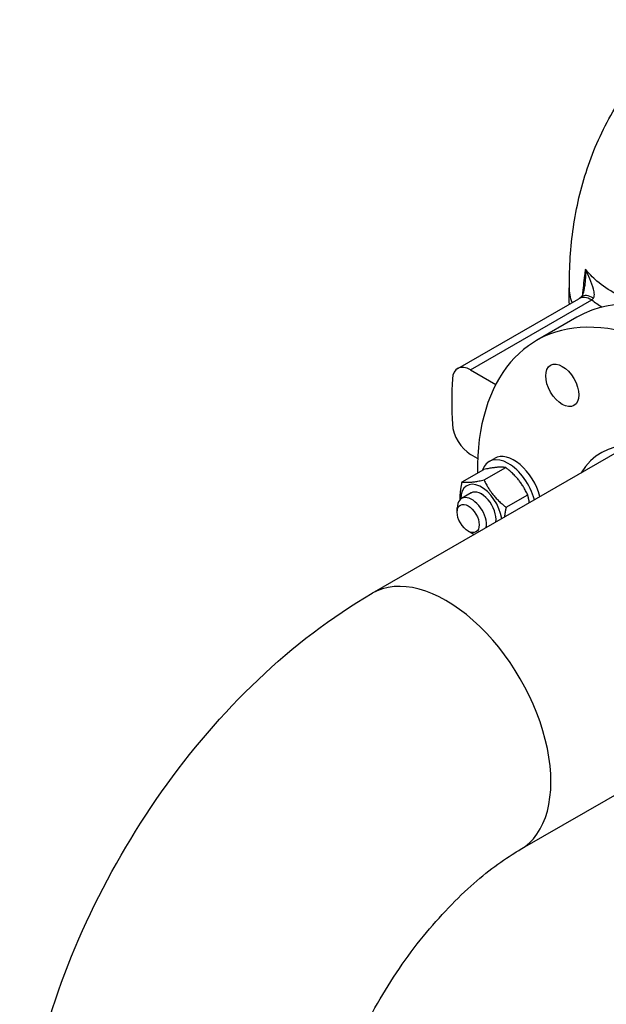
# Model space of a CAD drawing. Header units: millimetres. Extents: x 0 to 8400, y 0 to 5940.
# Tile 4 of 50: x 988 to 1101, y 2437 to 2628. Entities that reach past the tile are written whole.
import ezdxf

# ---------------------------------------------------------------- set-up
doc = ezdxf.new("R2010")
doc.units = ezdxf.units.MM
doc.header["$LTSCALE"] = 20
doc.layers.add('02-LINIE-035', color=2, linetype='CONTINUOUS')

msp = doc.modelspace()

# ---------------------------------------------------------------- linework, layer by layer
at = {"layer": '02-LINIE-035'}
for p, q in [((1072.28, 2560.2), (1095.66, 2573.69)), ((1074.78, 2559.95), (1098.16, 2573.45)), ((1095.24, 2570.1), (1087.46, 2565.61)), ((1074.78, 2559.95), (1079.63, 2557.15)), ((1055.77, 2516.8), (1105.24, 2545.36)), ((1076.13, 2542.84), (1074.78, 2543.62)), ((1078.33, 2542.23), (1079.39, 2542.84)), ((1073.14, 2538.3), (1077.31, 2540.7)), ((1077.38, 2538.68), (1081.55, 2541.08)), ((1074.85, 2536.18), (1073.01, 2535.11)), ((1081.62, 2533.4), (1085.79, 2535.8)), ((1072.18, 2532.47), (1072.18, 2533.28)), ((1074.3, 2528.79), (1075.01, 2528.38)), ((1084.35, 2467.3), (1133.82, 2495.86))]:
    msp.add_line(p, q, dxfattribs=at)
for centre, major_axis, ratio, start_param, end_param in [((1122.74, 2522.46), (-27.5, 47.63), 0.57735, 3.141593, 6.283185), ((1099.36, 2570.2), (-3.16, 3.87), 0.425456, 5.447381, 6.283185), ((1098.16, 2569.36), (-2.5, 4.33), 0.57735, 5.497787, 6.283185), ((1114.96, 2517.97), (-27.5, 47.63), 0.57735, 2.346498, 7.07828), ((1074.78, 2555.87), (-2.5, 4.33), 0.57735, 5.497787, 6.997094), ((1124.15, 2523.28), (-37.5, 64.95), 0.57735, 0.713909, 0.856888), ((1074.78, 2547.7), (-2.5, 4.33), 0.57735, 0.856888, 2.356194), ((1114.96, 2517.97), (-15, 25.98), 0.57735, 2.832139, 6.592639), ((1082.08, 2535.73), (-3.75, 6.5), 0.57735, 4.264969, 6.751602), ((1083.14, 2536.35), (-3.75, 6.5), 0.57735, 4.264969, 6.283185), ((1076.85, 2532.71), (-2.81, 4.87), 0.57735, 4.097517, 7.065533), ((1076.85, 2532.71), (-2, 3.46), 0.57735, 3.766191, 6.286003), ((1076.85, 2532.71), (-2, 3.46), 0.57735, 3.766185, 6.283185), ((1075.01, 2531.65), (-2, 3.46), 0.57735, 3.766185, 7.068583), ((1075.01, 2531.65), (2, -3.46), 0.57735, 5.497787, 5.658592), ((1070.06, 2492.05), (14.29, -24.75), 0.57735, 0, 3.141593)]:
    msp.add_ellipse(centre, major_axis=major_axis, ratio=ratio, start_param=start_param, end_param=end_param, dxfattribs=at)
for centre, major_axis in [((1092.46, 2556.95), (-2.25, 3.9)), ((1074.3, 2531.24), (-1.5, 2.6))]:
    msp.add_ellipse(centre, major_axis=major_axis, ratio=0.57735, dxfattribs=at)
for points, knots in [([(1093.83, 2575.96), (1093.81, 2579.8), (1094.06, 2583.63), (1095.17, 2591.26), (1096.03, 2595.05), (1098.52, 2602.53), (1100.14, 2606.22), (1104.3, 2613.27), (1106.83, 2616.64), (1112.81, 2622.71), (1116.25, 2625.4), (1120.01, 2627.56)], [3.1372182, 3.1372182, 3.1372182, 3.1372182, 3.2951727, 3.2951727, 3.4531273, 3.4531273, 3.6110818, 3.6110818, 3.7690363, 3.7690363, 3.9269908, 3.9269908, 3.9269908, 3.9269908]), ([(1096.93, 2579.37), (1096.87, 2578.97), (1096.81, 2578.57), (1096.59, 2576.92), (1096.45, 2575.64), (1096.36, 2574.34)], [46.258994, 46.258994, 46.258994, 46.258994, 46.581643, 46.581643, 47.590705, 47.590705, 47.590705, 47.590705]), ([(1096.93, 2579.37), (1096.95, 2578.67), (1096.93, 2577.96), (1096.87, 2576.82), (1096.83, 2576.39), (1096.78, 2575.97)], [-0.0017482, -0.0017482, -0.0017482, -0.0017482, 0.6107117, 0.6107117, 0.9815362, 0.9815362, 0.9815362, 0.9815362]), ([(1102.79, 2574.6), (1101.44, 2575.35), (1100.22, 2576.19), (1098.31, 2577.81), (1097.56, 2578.58), (1096.93, 2579.37)], [0, 0, 0, 0, 1.242119, 1.242119, 2.238153, 2.238153, 2.238153, 2.238153]), ([(1098.46, 2573.8), (1098.52, 2573.87), (1098.56, 2573.94), (1098.64, 2574.17), (1098.66, 2574.34), (1098.66, 2574.82), (1098.6, 2575.17), (1098.34, 2576.14), (1098.07, 2576.81), (1097.52, 2578.12), (1097.23, 2578.75), (1096.93, 2579.37)], [-2.219087, -2.219087, -2.219087, -2.219087, -2.045321, -2.045321, -1.767296, -1.767296, -1.322456, -1.322456, -0.610712, -0.610712, 0.001748, 0.001748, 0.001748, 0.001748]), ([(1096.2, 2574.07), (1096.2, 2574.08), (1096.21, 2574.09), (1096.24, 2574.13), (1096.27, 2574.17), (1096.35, 2574.3), (1096.39, 2574.39), (1096.49, 2574.63), (1096.55, 2574.8), (1096.66, 2575.18), (1096.7, 2575.4), (1096.76, 2575.74), (1096.77, 2575.85), (1096.78, 2575.97)], [-2.096988, -2.096988, -2.096988, -2.096988, -1.971577, -1.971577, -1.788492, -1.788492, -1.590961, -1.590961, -1.343451, -1.343451, -1.095941, -1.095941, -0.981536, -0.981536, -0.981536, -0.981536]), ([(1096.2, 2574.08), (1096.16, 2574.04), (1096.12, 2574.01), (1096.04, 2573.95), (1096, 2573.92), (1095.92, 2573.86), (1095.88, 2573.84), (1095.81, 2573.79), (1095.78, 2573.77), (1095.72, 2573.73), (1095.69, 2573.71), (1095.66, 2573.69)], [0, 0, 0, 0, 0.0680749, 0.0680749, 0.1361498, 0.1361498, 0.2042247, 0.2042247, 0.2722995, 0.2722995, 0.3403744, 0.3403744, 0.3403744, 0.3403744]), ([(1098.16, 2573.45), (1098.17, 2573.46), (1098.18, 2573.47), (1098.22, 2573.51), (1098.24, 2573.53), (1098.29, 2573.59), (1098.32, 2573.62), (1098.39, 2573.71), (1098.43, 2573.75), (1098.46, 2573.8)], [-0.3403744, -0.3403744, -0.3403744, -0.3403744, -0.2978276, -0.2978276, -0.2297527, -0.2297527, -0.1208329, -0.1208329, 0, 0, 0, 0]), ([(987.75, 2398.97), (987.75, 2408.06), (988.97, 2417.26), (993.39, 2435.52), (996.59, 2444.58), (1004.68, 2462.11), (1009.56, 2470.56), (1020.7, 2486.33), (1026.94, 2493.64), (1040.55, 2506.6), (1047.9, 2512.25), (1055.77, 2516.8)], [3.141593, 3.141593, 3.141593, 3.141593, 3.455752, 3.455752, 3.769911, 3.769911, 4.08407, 4.08407, 4.39823, 4.39823, 4.712389, 4.712389, 4.712389, 4.712389]), ([(1044.9, 2398.97), (1044.9, 2401.91), (1045.21, 2405.37), (1046.65, 2413.14), (1047.84, 2417.49), (1051.13, 2426.56), (1053.29, 2431.3), (1058.37, 2440.53), (1061.32, 2445.02), (1067.6, 2453.09), (1070.92, 2456.7), (1077.36, 2462.61), (1080.49, 2464.95), (1083.66, 2466.9), (1084.01, 2467.11), (1084.35, 2467.3)], [3.141593, 3.141593, 3.141593, 3.141593, 3.3781, 3.3781, 3.629436, 3.629436, 3.89276, 3.89276, 4.161142, 4.161142, 4.426416, 4.426416, 4.680594, 4.680594, 4.712389, 4.712389, 4.712389, 4.712389])]:
    msp.add_open_spline(points, degree=3, knots=knots, dxfattribs=at)
for points in [[(1093.83, 2572.64), (1093.81, 2573.78), (1093.81, 2574.93), (1093.83, 2576.07)], [(1094.34, 2572.93), (1094, 2573.93), (1093.83, 2574.94), (1093.83, 2575.96)], [(1098.16, 2573.45), (1098.78, 2572.96), (1099.45, 2572.5), (1100.15, 2572.06)]]:
    msp.add_open_spline(points, degree=3, dxfattribs=at)
for points, weights in [([(1081.55, 2541.08), (1080.13, 2541.3), (1077.31, 2540.7)], [1, 1.15470053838, 1]), ([(1085.79, 2535.8), (1084.38, 2538.85), (1081.55, 2541.08)], [1, 1.15470053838, 1]), ([(1072.76, 2534.93), (1072.72, 2536.37), (1073.14, 2538.3)], [1.07620097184, 1.08677886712, 1]), ([(1073.14, 2538.3), (1074.55, 2538.08), (1077.38, 2538.68)], [1, 1.15470053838, 1]), ([(1077.38, 2538.68), (1078.79, 2535.63), (1081.62, 2533.4)], [1, 1.15470053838, 1]), ([(1086.1, 2534.31), (1086.01, 2535.05), (1085.79, 2535.8)], [1.06285011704, 1.04386011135, 1]), ([(1081.62, 2533.4), (1081.4, 2532.38), (1081.31, 2531.54)], [1, 1.04386011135, 1.06285011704])]:
    msp.add_rational_spline(points, weights, degree=2, dxfattribs=at)

doc.saveas('drawing.dxf')
